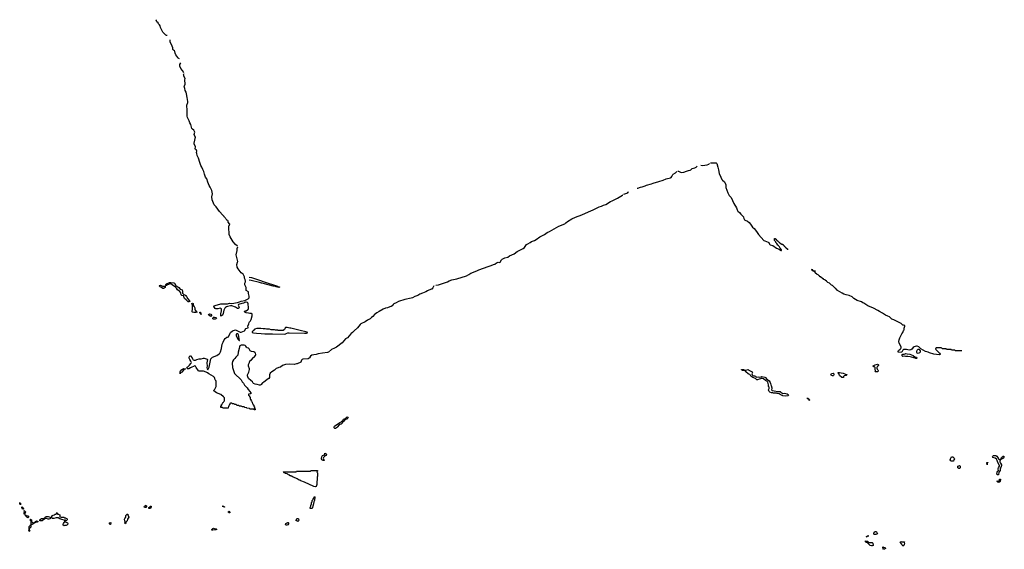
# Model space of a CAD drawing. Header units: inches. Extents: x 2547364 to 2752884, y 552026 to 708734.
# Tile 3 of 85: x 2598669 to 2625786, y 614062 to 628647. Entities that reach past the tile are written whole.
import ezdxf

# ---------------------------------------------------------------- set-up
doc = ezdxf.new("R2010")
doc.units = ezdxf.units.IN
doc.header["$MEASUREMENT"] = 0
for name, color, linetype in [('C5691', 7, 'Continuous'), ('C6601', 7, 'Continuous'), ('C6602', 7, 'Continuous'), ('C6611', 7, 'Continuous'), ('C6612', 7, 'Continuous'), ('C6621', 7, 'Continuous'), ('C6622', 7, 'Continuous')]:
    doc.layers.add(name, color=color, linetype=linetype)

msp = doc.modelspace()

# ---------------------------------------------------------------- linework, layer by layer
at = {"layer": 'C5691', "color": 6}
for points in [[(2598690, 615286), (2598682, 615302), (2598670, 615306), (2598669, 615351), (2598673, 615347), (2598673, 615333), (2598691, 615330)], [(2598770, 615166), (2598749, 615170), (2598730, 615206), (2598728, 615232), (2598750, 615225), (2598761, 615201), (2598771, 615190)], [(2598810, 615026), (2598789, 615031), (2598789, 615070), (2598798, 615090), (2598798, 615098), (2598789, 615110), (2598790, 615134), (2598798, 615118), (2598810, 615114), (2598830, 615094), (2598830, 615086), (2598812, 615050)], [(2599713, 615033), (2599727, 615033), (2599770, 615012), (2599771, 614970), (2599778, 614958), (2599810, 614943), (2599885, 614945), (2599911, 614931), (2599930, 614931), (2599941, 614921), (2599970, 614911), (2599976, 614890), (2599972, 614870), (2599950, 614848), (2599930, 614866), (2599918, 614862), (2599914, 614830), (2599918, 614818), (2599950, 614812), (2599985, 614790), (2599991, 614770), (2599991, 614750), (2599970, 614729), (2599950, 614722), (2599904, 614716), (2599890, 614708), (2599870, 614728), (2599869, 614750), (2599875, 614770), (2599896, 614804), (2599907, 614813), (2599908, 614850), (2599902, 614862), (2599890, 614862), (2599830, 614886), (2599770, 614899), (2599730, 614926), (2599710, 614933), (2599670, 614930), (2599610, 614909), (2599574, 614914), (2599562, 614922), (2599556, 614936), (2599555, 614970), (2599568, 614990), (2599590, 615002), (2599629, 615011), (2599650, 615032), (2599670, 615034), (2599686, 615050), (2599688, 615070), (2599692, 615072), (2599698, 615058), (2599710, 615054)], [(2598890, 614929), (2598864, 614950), (2598848, 614970), (2598846, 614986), (2598830, 614988), (2598827, 615013), (2598834, 615006), (2598834, 614994), (2598890, 614986), (2598910, 614971), (2598912, 614948), (2598905, 614935)], [(2599030, 614792), (2599050, 614798), (2599066, 614794), (2599082, 614798), (2599086, 614810), (2599102, 614818), (2599102, 614830), (2599130, 614842), (2599160, 614840), (2599174, 614830), (2599154, 614810), (2599093, 614807), (2599091, 614790), (2599071, 614789), (2599062, 614770), (2599010, 614748), (2598986, 614746), (2598989, 614829), (2598986, 614846), (2598969, 614850), (2598969, 614891), (2598974, 614890), (2598978, 614878), (2598990, 614874), (2598992, 614832), (2598998, 614818), (2599010, 614814)], [(2599471, 614889), (2599450, 614893), (2599410, 614914), (2599354, 614906), (2599350, 614888), (2599330, 614886), (2599290, 614849), (2599243, 614843), (2599226, 614850), (2599226, 614870), (2599238, 614890), (2599270, 614912), (2599346, 614914), (2599348, 614930), (2599362, 614938), (2599370, 614952), (2599383, 614957), (2599410, 614965), (2599450, 614964), (2599506, 614946), (2599522, 614930), (2599514, 614910), (2599501, 614899)], [(2598930, 614548), (2598922, 614570), (2598929, 614610), (2598929, 614690), (2598946, 614710), (2598966, 614714), (2598966, 614726), (2598970, 614734), (2598974, 614734), (2598971, 614669), (2598950, 614646), (2598938, 614642), (2598933, 614627), (2598932, 614610), (2598951, 614570)]]:
    msp.add_lwpolyline(points, close=True, dxfattribs=at)
at = {"layer": 'C6601', "color": 6}
for points in [[(2607793, 620000), (2607693, 619890), (2607644, 619856), (2607550, 619750), (2607395, 619630), (2607335, 619605), (2607259, 619561), (2607176, 619490), (2607150, 619481), (2607010, 619460), (2606890, 619448), (2606830, 619429), (2606770, 619421), (2606715, 619405), (2606678, 619382), (2606650, 619333), (2606637, 619323), (2606610, 619311), (2606470, 619294), (2606452, 619288), (2606434, 619270), (2606410, 619220), (2606310, 619169), (2606290, 619169), (2606230, 619155), (2606090, 619163), (2605990, 619150), (2605910, 619120), (2605850, 619078), (2605810, 619069), (2605790, 619058), (2605730, 619037), (2605684, 618996), (2605610, 618950), (2605570, 618909), (2605550, 618870), (2605548, 618790), (2605532, 618768), (2605482, 618738), (2605430, 618690), (2605390, 618668), (2605357, 618643), (2605323, 618597), (2605310, 618587), (2605290, 618581), (2605270, 618584), (2605210, 618602), (2605150, 618607), (2605110, 618624), (2605098, 618638), (2605079, 618678), (2605030, 618715), (2604972, 618770), (2604950, 618810), (2604940, 618840), (2604942, 618870), (2604982, 618938), (2605001, 619010), (2604999, 619030), (2604969, 619110), (2604968, 619150), (2604996, 619204), (2605010, 619250), (2605056, 619284), (2605110, 619342), (2605127, 619353), (2605161, 619399), (2605174, 619430), (2605165, 619465), (2605146, 619486), (2605121, 619501), (2605050, 619507), (2605030, 619517), (2605017, 619530), (2604985, 619585), (2604970, 619598), (2604930, 619610), (2604913, 619630), (2604900, 619660), (2604878, 619678), (2604850, 619683), (2604790, 619686), (2604770, 619686), (2604750, 619679), (2604735, 619665), (2604724, 619636), (2604717, 619590), (2604690, 619490), (2604679, 619410), (2604670, 619396), (2604623, 619357), (2604590, 619314), (2604557, 619283), (2604529, 619231), (2604523, 619190), (2604527, 619067), (2604550, 619015), (2604584, 618904), (2604770, 618730), (2604798, 618678), (2604830, 618642), (2604862, 618582), (2604930, 618509), (2604959, 618459), (2605007, 618410), (2605037, 618370), (2605032, 618348), (2605013, 618347), (2604974, 618330), (2604974, 618310), (2604978, 618298), (2604994, 618290), (2604998, 618258), (2605014, 618250), (2605014, 618210), (2605018, 618198), (2605033, 618193), (2605038, 618158), (2605054, 618150), (2605058, 618118), (2605073, 618113), (2605078, 618078), (2605094, 618070), (2605098, 618038), (2605113, 618033), (2605118, 617998), (2605134, 617990), (2605134, 617950), (2605138, 617938), (2605154, 617930), (2605154, 617910), (2605150, 617906), (2605130, 617906), (2605122, 617922), (2605110, 617926), (2605010, 617926), (2605002, 617942), (2604928, 617948), (2604922, 617962), (2604868, 617968), (2604850, 617986), (2604808, 617988), (2604770, 618006), (2604710, 618006), (2604702, 618022), (2604690, 618026), (2604650, 618026), (2604642, 618042), (2604630, 618046), (2604590, 618046), (2604582, 618062), (2604570, 618066), (2604530, 618066), (2604522, 618082), (2604510, 618086), (2604470, 618086), (2604458, 618082), (2604454, 618050), (2604438, 618042), (2604433, 618007), (2604418, 618002), (2604413, 617947), (2604270, 617946), (2604262, 617962), (2604250, 617966), (2604210, 617966), (2604210, 618010), (2604227, 618013), (2604230, 618052), (2604246, 618054), (2604250, 618091), (2604267, 618093), (2604270, 618112), (2604286, 618114), (2604290, 618134), (2604302, 618138), (2604309, 618151), (2604306, 618230), (2604282, 618262), (2604205, 618325), (2604090, 618370), (2604017, 618430), (2604023, 618450), (2604046, 618474), (2604064, 618510), (2604078, 618550), (2604083, 618590), (2604081, 618681), (2604069, 618709), (2604049, 618730), (2604047, 618770), (2604036, 618796), (2604002, 618822), (2603878, 618890), (2603840, 618920), (2603802, 618942), (2603730, 618968), (2603610, 618969), (2603593, 618973), (2603530, 619065), (2603510, 619109), (2603490, 619119), (2603376, 619064), (2603330, 619032), (2603288, 619030), (2603268, 619050), (2603290, 619081), (2603349, 619130), (2603385, 619175), (2603392, 619190), (2603396, 619210), (2603385, 619245), (2603350, 619290), (2603335, 619330), (2603335, 619350), (2603350, 619394), (2603370, 619394), (2603419, 619339), (2603425, 619310), (2603436, 619296), (2603450, 619283), (2603473, 619273), (2603510, 619271), (2603550, 619290), (2603610, 619308), (2603670, 619312), (2603730, 619328), (2603750, 619326), (2603830, 619300), (2603838, 619290), (2603824, 619196), (2603830, 619110), (2603826, 619066), (2603831, 619031), (2603850, 619005), (2603870, 619038), (2603884, 619076), (2603934, 619310), (2603948, 619330), (2603978, 619350), (2604100, 619400), (2604158, 619442), (2604177, 619463), (2604197, 619503), (2604227, 619590), (2604242, 619710), (2604250, 619730), (2604276, 619764), (2604304, 619830), (2604332, 619870), (2604370, 619900), (2604396, 619904), (2604422, 619918), (2604459, 620000)], [(2604649, 620000), (2604635, 619990), (2604627, 619973), (2604628, 619950), (2604677, 619850), (2604710, 619811), (2604726, 619814), (2604697, 619970), (2604690, 619990), (2604678, 619998), (2604656, 620000)], [(2605420, 620000), (2605633, 619993), (2605950, 619990), (2605985, 619995), (2605996, 620000)]]:
    msp.add_lwpolyline(points, dxfattribs=at)
for points in [[(2603090, 618890), (2603090, 618950), (2603110, 618996), (2603150, 619026), (2603190, 619041), (2603234, 619030), (2603202, 619018), (2603180, 619000), (2603130, 618937), (2603113, 618927), (2603110, 618918), (2603102, 618918), (2603091, 618909)], [(2607370, 617389), (2607346, 617390), (2607328, 617408), (2607329, 617430), (2607338, 617450), (2607490, 617551), (2607529, 617571), (2607536, 617584), (2607568, 617612), (2607590, 617642), (2607612, 617652), (2607628, 617652), (2607642, 617658), (2607658, 617690), (2607690, 617711), (2607704, 617704), (2607711, 617691), (2607710, 617669), (2607674, 617650), (2607633, 617647), (2607631, 617630), (2607618, 617622), (2607598, 617590), (2607518, 617510), (2607510, 617504), (2607490, 617502), (2607470, 617489), (2607411, 617429), (2607398, 617410)], [(2607081, 616701), (2607090, 616701), (2607105, 616690), (2607119, 616670), (2607111, 616650), (2607081, 616639), (2607059, 616621), (2607034, 616590), (2607031, 616570), (2607050, 616509), (2607030, 616509), (2606990, 616530), (2606983, 616550), (2606984, 616570), (2606990, 616610), (2606997, 616630), (2607010, 616643), (2607059, 616661), (2607069, 616690), (2607070, 616714)], [(2606810, 615778), (2606770, 615790), (2606510, 615909), (2606410, 615949), (2606390, 615964), (2606368, 615970), (2606310, 616002), (2606209, 616049), (2606189, 616049), (2606186, 616066), (2606150, 616069), (2606146, 616086), (2606110, 616089), (2606106, 616106), (2606069, 616109), (2606066, 616126), (2606048, 616128), (2606042, 616142), (2605990, 616148), (2605982, 616162), (2605948, 616168), (2605942, 616182), (2605926, 616190), (2605930, 616194), (2606270, 616194), (2606282, 616198), (2606290, 616214), (2606670, 616214), (2606682, 616218), (2606690, 616234), (2606870, 616234), (2606874, 616230), (2606872, 616210), (2606858, 616202), (2606854, 616190), (2606858, 616178), (2606871, 616170), (2606871, 616070), (2606865, 616055), (2606850, 615850), (2606830, 615790)], [(2606682, 615182), (2606669, 615189), (2606669, 615211), (2606688, 615250), (2606688, 615270), (2606708, 615310), (2606709, 615351), (2606727, 615373), (2606728, 615410), (2606747, 615433), (2606750, 615454), (2606762, 615458), (2606766, 615490), (2606782, 615498), (2606790, 615514), (2606794, 615510), (2606792, 615410), (2606772, 615370), (2606772, 615350), (2606764, 615336), (2606762, 615310), (2606752, 615290), (2606751, 615269), (2606744, 615256), (2606736, 615210), (2606723, 615190), (2606710, 615185)], [(2601570, 614766), (2601562, 614790), (2601569, 614810), (2601559, 614890), (2601564, 614910), (2601589, 614950), (2601589, 614990), (2601597, 615003), (2601630, 615031), (2601650, 615032), (2601651, 615010), (2601671, 614950), (2601639, 614890), (2601630, 614849), (2601595, 614805), (2601590, 614788)], [(2602130, 615209), (2602110, 615210), (2602101, 615230), (2602109, 615250), (2602130, 615271), (2602150, 615274), (2602160, 615260), (2602160, 615240), (2602145, 615215)], [(2602270, 615188), (2602228, 615190), (2602226, 615210), (2602250, 615234), (2602262, 615238), (2602270, 615254), (2602290, 615254), (2602291, 615230)], [(2604294, 615234), (2604306, 615234), (2604312, 615230), (2604310, 615226), (2604290, 615226), (2604282, 615242), (2604248, 615250), (2604291, 615251)], [(2604450, 615068), (2604426, 615070), (2604422, 615082), (2604410, 615086), (2604407, 615093), (2604422, 615098), (2604430, 615112), (2604434, 615110), (2604438, 615098), (2604454, 615090), (2604454, 615070)], [(2601150, 614748), (2601142, 614770), (2601146, 614790), (2601170, 614802), (2601192, 614790), (2601181, 614779), (2601170, 614748)], [(2606030, 614728), (2606006, 614730), (2605990, 614746), (2605990, 614754), (2606003, 614777), (2606015, 614785), (2606050, 614802), (2606060, 614800), (2606071, 614791), (2606070, 614768), (2606050, 614735)], [(2606330, 614829), (2606310, 614842), (2606286, 614850), (2606288, 614890), (2606310, 614912), (2606330, 614912), (2606345, 614905), (2606351, 614891), (2606355, 614870), (2606351, 614849)], [(2604070, 614595), (2604030, 614599), (2603990, 614590), (2603948, 614590), (2603962, 614598), (2603962, 614610), (2603975, 614630), (2603990, 614639), (2604010, 614641), (2604050, 614625), (2604082, 614622), (2604094, 614610)]]:
    msp.add_lwpolyline(points, close=True, dxfattribs=at)
at = {"layer": 'C6602', "color": 6}
for points in [[(2602730, 628212), (2602710, 628211), (2602690, 628222), (2602659, 628259), (2602610, 628306), (2602546, 628430), (2602534, 628474), (2602522, 628502), (2602496, 628530), (2602482, 628562), (2602450, 628586), (2602436, 628610), (2602430, 628630), (2602433, 628647)], [(2603070, 627568), (2603035, 627590), (2603026, 627610), (2602970, 627676), (2602950, 627729), (2602945, 627770), (2602930, 627790), (2602906, 627806), (2602890, 627830), (2602884, 627870), (2602847, 627967), (2602813, 628030), (2602809, 628091)], [(2603190, 627185), (2603150, 627250), (2603110, 627300), (2603078, 627370), (2603079, 627410), (2603110, 627461)], [(2604670, 622413), (2604610, 622459), (2604551, 622530), (2604465, 622670), (2604439, 622730), (2604425, 622930), (2604431, 622969), (2604447, 622990), (2604455, 623015), (2604449, 623030), (2604409, 623070), (2604407, 623107), (2604390, 623109), (2604384, 623124), (2604370, 623129), (2604366, 623146), (2604350, 623164), (2604341, 623181), (2604330, 623188), (2604323, 623203), (2604310, 623210), (2604303, 623223), (2604290, 623230), (2604284, 623244), (2604266, 623266), (2604170, 623369), (2604077, 623497), (2604043, 623530), (2604029, 623549), (2603969, 623691), (2603964, 623770), (2603978, 623850), (2603964, 623944), (2603918, 624038), (2603890, 624083), (2603850, 624170), (2603821, 624261), (2603790, 624315), (2603759, 624390), (2603744, 624464), (2603710, 624525), (2603685, 624585), (2603659, 624630), (2603628, 624710), (2603593, 624833), (2603553, 624910), (2603547, 624967), (2603535, 624990), (2603549, 625030), (2603539, 625050), (2603509, 625070), (2603504, 625090), (2603510, 625150), (2603478, 625230), (2603476, 625244), (2603510, 625410), (2603490, 625440), (2603475, 625485), (2603490, 625550), (2603485, 625570), (2603466, 625606), (2603430, 625631), (2603414, 625650), (2603379, 625759), (2603352, 625810), (2603340, 625860), (2603293, 625950), (2603283, 625990), (2603279, 626070), (2603282, 626150), (2603275, 626290), (2603295, 626365), (2603295, 626390), (2603285, 626505), (2603264, 626604), (2603250, 626650), (2603230, 626693), (2603220, 626750), (2603199, 626810), (2603204, 626830), (2603223, 626870), (2603217, 626990), (2603224, 627030), (2603192, 627090), (2603186, 627110), (2603184, 627130), (2603196, 627164)], [(2604459, 620000), (2604473, 620030), (2604530, 620076), (2604610, 620103), (2604690, 620073), (2604741, 620041), (2604750, 620038), (2604770, 620042), (2604860, 620080), (2604896, 620144), (2604958, 620162), (2604961, 620170), (2604955, 620210), (2604981, 620270), (2604988, 620310), (2604996, 620330), (2605023, 620357), (2605042, 620390), (2605069, 620490), (2605075, 620530), (2605069, 620549), (2605056, 620556), (2605010, 620555), (2604970, 620567), (2604910, 620570), (2604866, 620590), (2604861, 620610), (2604864, 620616), (2604889, 620630), (2604910, 620634), (2604944, 620656), (2604958, 620670), (2604968, 620690), (2604970, 620710), (2604959, 620819), (2604950, 620849), (2604939, 620859), (2604910, 620869), (2604890, 620867), (2604830, 620841), (2604785, 620835), (2604698, 620802), (2604682, 620790), (2604707, 620750), (2604711, 620710), (2604690, 620696), (2604670, 620698), (2604610, 620730), (2604508, 620768), (2604470, 620767), (2604390, 620750), (2604362, 620738), (2604339, 620721), (2604321, 620699), (2604292, 620650), (2604270, 620555), (2604250, 620510), (2604237, 620503), (2604230, 620489), (2604211, 620489), (2604210, 620486), (2604212, 620550), (2604230, 620630), (2604230, 620670), (2604223, 620683), (2604210, 620696), (2604190, 620701), (2604130, 620684), (2604070, 620683), (2604050, 620695), (2604030, 620725), (2604020, 620750), (2604028, 620770), (2604050, 620780), (2604210, 620826), (2604270, 620822), (2604390, 620825), (2604450, 620839), (2604510, 620833), (2604663, 620857), (2604725, 620875), (2604770, 620894), (2604870, 620918), (2604910, 620933), (2604960, 620960), (2604987, 620990), (2604985, 621035), (2604966, 621110), (2604970, 621150), (2604910, 621193), (2604903, 621210), (2604902, 621270), (2604868, 621350), (2604865, 621370), (2604870, 621390), (2604888, 621430), (2604888, 621450), (2604882, 621490), (2604870, 621510), (2604864, 621530), (2604860, 621570), (2604821, 621641), (2604770, 621678), (2604683, 621790), (2604662, 621830), (2604649, 621910), (2604671, 621969), (2604673, 621990), (2604633, 622170), (2604660, 622290), (2604656, 622350), (2604672, 622388)], [(2604990, 621556), (2605050, 621544), (2605330, 621452), (2605350, 621449), (2605370, 621439), (2605766, 621310), (2605766, 621306), (2605795, 621295), (2605826, 621290), (2605822, 621278), (2605810, 621274), (2605754, 621290), (2605754, 621294), (2605730, 621292), (2605686, 621306), (2605654, 621310), (2605410, 621371), (2605351, 621391), (2605330, 621391), (2605270, 621411), (2605048, 621468), (2604990, 621475)], [(2610000, 621224), (2609897, 621183), (2609853, 621150), (2609810, 621130), (2609762, 621118), (2609688, 621092), (2609630, 621055), (2609554, 621026), (2609490, 620986), (2609450, 620974), (2609277, 620943), (2609098, 620882), (2609041, 620850), (2608975, 620825), (2608953, 620807), (2608925, 620770), (2608895, 620750), (2608861, 620739), (2608799, 620710), (2608741, 620699), (2608682, 620678), (2608570, 620608), (2608505, 620575), (2608470, 620545), (2608436, 620524), (2608392, 620470), (2608354, 620446), (2608320, 620410), (2608285, 620395), (2608250, 620370), (2608180, 620330), (2608065, 620275), (2608045, 620255), (2608010, 620203), (2607970, 620160), (2607878, 620082), (2607830, 620029), (2607796, 620004), (2607793, 620000)], [(2604656, 620000), (2604650, 620001), (2604649, 620000)], [(2605996, 620000), (2606010, 620006), (2606050, 620022), (2606090, 620027), (2606510, 620013), (2606565, 620015), (2606606, 620030), (2606550, 620049), (2606390, 620089), (2606132, 620148), (2606109, 620149), (2606034, 620166), (2605990, 620166), (2605978, 620162), (2605973, 620127), (2605958, 620122), (2605953, 620107), (2605938, 620102), (2605930, 620086), (2605791, 620089), (2605778, 620098), (2605710, 620099), (2605686, 620106), (2605650, 620110), (2605590, 620110), (2605550, 620122), (2605470, 620125), (2605430, 620135), (2605370, 620135), (2605310, 620146), (2605270, 620141), (2605197, 620143), (2605138, 620122), (2605134, 620110), (2605118, 620102), (2605114, 620090), (2605090, 620066), (2605078, 620062), (2605074, 620050), (2605074, 620030), (2605110, 620023), (2605190, 620011), (2605323, 620003), (2605420, 620000)]]:
    msp.add_lwpolyline(points, dxfattribs=at)
for points in [[(2602655, 621305), (2602672, 621312), (2602677, 621297), (2602671, 621270), (2602650, 621254), (2602630, 621249), (2602610, 621249), (2602574, 621274), (2602538, 621290), (2602518, 621310), (2602518, 621318), (2602508, 621330), (2602550, 621333), (2602606, 621306)], [(2603330, 620877), (2603310, 620881), (2603249, 620930), (2603209, 620970), (2603197, 620990), (2603189, 621029), (2603180, 621040), (2603130, 621053), (2603113, 621070), (2603105, 621125), (2603080, 621160), (2603013, 621210), (2602989, 621250), (2602961, 621281), (2602870, 621349), (2602830, 621369), (2602810, 621369), (2602735, 621345), (2602708, 621328), (2602690, 621326), (2602690, 621351), (2602710, 621371), (2602790, 621411), (2602830, 621414), (2602910, 621399), (2602930, 621390), (2602971, 621331), (2603051, 621270), (2603090, 621226), (2603145, 621205), (2603154, 621174), (2603151, 621130), (2603155, 621115), (2603190, 621078), (2603214, 621070), (2603233, 621053), (2603252, 621050), (2603253, 621033), (2603265, 621025), (2603297, 620957), (2603336, 620916), (2603350, 620889)], [(2603461, 620581), (2603429, 620589), (2603420, 620600), (2603415, 620610), (2603429, 620671), (2603429, 620749), (2603424, 620790), (2603410, 620834), (2603430, 620842), (2603442, 620830), (2603450, 620814), (2603451, 620771), (2603456, 620756), (2603470, 620745), (2603491, 620711), (2603491, 620670), (2603497, 620650), (2603539, 620599), (2603554, 620590), (2603550, 620589), (2603518, 620582)], [(2603670, 620528), (2603662, 620542), (2603650, 620546), (2603647, 620567), (2603626, 620570), (2603628, 620590), (2603651, 620590), (2603652, 620572), (2603658, 620558), (2603671, 620550)], [(2603930, 620474), (2603910, 620483), (2603879, 620510), (2603870, 620532), (2603894, 620546), (2603930, 620536), (2603951, 620510), (2603950, 620488)], [(2604050, 620398), (2604010, 620400), (2603989, 620410), (2603989, 620431), (2603997, 620443), (2604010, 620451), (2604030, 620454), (2604067, 620447), (2604086, 620430), (2604077, 620410), (2604070, 620405)]]:
    msp.add_lwpolyline(points, close=True, dxfattribs=at)
at = {"layer": 'C6611', "color": 6}
msp.add_lwpolyline([(2618670, 618991), (2618732, 619010), (2618751, 618991), (2618842, 618950), (2618851, 618930), (2618831, 618890), (2618842, 618870), (2618862, 618850), (2618890, 618838), (2618910, 618842), (2618930, 618832), (2618938, 618818), (2618950, 618811), (2618970, 618806), (2619010, 618811), (2619050, 618801), (2619089, 618811), (2619110, 618821), (2619190, 618802), (2619210, 618792), (2619235, 618755), (2619310, 618702), (2619342, 618658), (2619351, 618630), (2619354, 618594), (2619366, 618570), (2619379, 618510), (2619381, 618490), (2619372, 618450), (2619390, 618432), (2619450, 618427), (2619550, 618407), (2619611, 618411), (2619632, 618390), (2619690, 618355), (2619730, 618364), (2619810, 618341), (2619830, 618326), (2619839, 618310), (2619835, 618290), (2619830, 618286), (2619750, 618283), (2619690, 618289), (2619610, 618321), (2619581, 618341), (2619550, 618353), (2619530, 618353), (2619510, 618361), (2619430, 618359), (2619409, 618369), (2619370, 618374), (2619330, 618394), (2619310, 618410), (2619299, 618430), (2619294, 618450), (2619309, 618490), (2619308, 618528), (2619295, 618550), (2619294, 618590), (2619286, 618626), (2619269, 618669), (2619249, 618689), (2619209, 618709), (2619158, 618758), (2619130, 618769), (2619090, 618765), (2619070, 618753), (2619030, 618749), (2618990, 618728), (2618970, 618728), (2618930, 618764), (2618858, 618790), (2618809, 618829), (2618795, 618850), (2618789, 618869), (2618779, 618879), (2618750, 618889), (2618728, 618890), (2618670, 618946), (2618660, 618960), (2618646, 618970), (2618642, 618982), (2618627, 618987), (2618569, 618989), (2618562, 619002), (2618547, 619007), (2618547, 619013), (2618610, 619011), (2618613, 618993), (2618631, 618991)], close=True, dxfattribs=at)
at = {"layer": 'C6612', "color": 6}
for points in [[(2616790, 624480), (2616816, 624476), (2616890, 624440), (2616958, 624450), (2617030, 624480), (2617087, 624490), (2617130, 624505), (2617150, 624515), (2617192, 624548), (2617262, 624570), (2617303, 624590), (2617327, 624610)], [(2617430, 624639), (2617470, 624633), (2617607, 624653), (2617650, 624670), (2617671, 624691)], [(2617690, 624706), (2617790, 624703), (2617810, 624709), (2617830, 624709), (2617850, 624701), (2617865, 624685), (2617897, 624590), (2617910, 624510), (2617936, 624410), (2617977, 624310), (2618010, 624244), (2618025, 624225), (2618079, 624179), (2618102, 624142), (2618115, 624095), (2618118, 624030), (2618170, 623883), (2618210, 623810), (2618267, 623747), (2618335, 623590), (2618414, 623470), (2618433, 623410), (2618450, 623372), (2618496, 623336), (2618531, 623290), (2618599, 623219), (2618607, 623207), (2618615, 623170), (2618630, 623138), (2618650, 623125), (2618717, 623097), (2618759, 623059), (2618796, 623016), (2618850, 622930), (2618896, 622896), (2618933, 622853), (2618979, 622790), (2619012, 622730), (2619161, 622570), (2619190, 622556), (2619284, 622524), (2619298, 622510), (2619319, 622470), (2619339, 622450), (2619410, 622427), (2619510, 622351), (2619586, 622326), (2619624, 622304), (2619630, 622289), (2619652, 622288), (2619651, 622311), (2619640, 622320), (2619624, 622344), (2619612, 622352), (2619591, 622391), (2619572, 622410), (2619565, 622425), (2619550, 622434), (2619524, 622484), (2619510, 622494), (2619505, 622505), (2619494, 622510), (2619493, 622533), (2619454, 622570), (2619454, 622610), (2619458, 622622), (2619470, 622626), (2619482, 622622), (2619487, 622607), (2619502, 622602), (2619507, 622587), (2619522, 622582), (2619527, 622567), (2619542, 622562), (2619546, 622550), (2619562, 622542), (2619570, 622526), (2619582, 622522), (2619586, 622510), (2619602, 622502), (2619610, 622486), (2619642, 622482), (2619650, 622466), (2619682, 622462), (2619687, 622447), (2619702, 622442), (2619707, 622427), (2619722, 622422), (2619727, 622407), (2619742, 622402), (2619747, 622387), (2619762, 622382), (2619767, 622367), (2619782, 622362), (2619787, 622347), (2619802, 622342), (2619807, 622327), (2619830, 622326)], [(2615670, 624004), (2615692, 624008), (2615762, 624038), (2615810, 624044), (2615895, 624070), (2615933, 624087), (2616071, 624130), (2616112, 624148), (2616271, 624190), (2616390, 624230), (2616470, 624262), (2616590, 624292), (2616610, 624305), (2616629, 624330), (2616656, 624384), (2616670, 624397), (2616734, 624430), (2616752, 624448), (2616766, 624470)], [(2610130, 621339), (2610199, 621350), (2610339, 621390), (2610450, 621430), (2610501, 621459), (2610570, 621487), (2610711, 621510), (2610970, 621590), (2611040, 621630), (2611093, 621667), (2611259, 621730), (2611317, 621763), (2611574, 621850), (2611650, 621881), (2611719, 621901), (2611750, 621915), (2611799, 621950), (2611830, 621964), (2611850, 621970), (2611875, 621965), (2611906, 621974), (2611941, 622030), (2611961, 622050), (2612030, 622087), (2612110, 622109), (2612157, 622143), (2612285, 622195), (2612374, 622266), (2612536, 622350), (2612570, 622378), (2612627, 622453), (2612663, 622477), (2612730, 622510), (2612764, 622536), (2612850, 622570), (2612889, 622590), (2612993, 622667), (2613120, 622730), (2613197, 622783), (2613259, 622810), (2613521, 622959), (2613679, 623030), (2613711, 623050), (2613753, 623087), (2613879, 623161), (2613972, 623208), (2614150, 623271), (2614330, 623359), (2614464, 623410), (2614630, 623498), (2614690, 623515), (2614750, 623543), (2614810, 623561), (2614941, 623639), (2614990, 623659), (2615130, 623730), (2615270, 623816), (2615284, 623830)], [(2615310, 623840), (2615390, 623873), (2615415, 623890), (2615421, 623899), (2615446, 623910)], [(2610074, 621314), (2610050, 621265), (2610017, 621230), (2610000, 621224)]]:
    msp.add_lwpolyline(points, dxfattribs=at)
at = {"layer": 'C6621', "color": 6}
msp.add_lwpolyline([(2624613, 619527), (2624430, 619526), (2624422, 619542), (2624410, 619546), (2624330, 619546), (2624322, 619562), (2624310, 619566), (2624190, 619566), (2624182, 619582), (2624170, 619586), (2624070, 619586), (2624062, 619602), (2624050, 619606), (2623910, 619606), (2623898, 619602), (2623894, 619570), (2623954, 619510), (2623965, 619505), (2623972, 619492), (2623985, 619485), (2623992, 619472), (2624005, 619465), (2624018, 619438), (2624032, 619430), (2624011, 619429), (2623990, 619419), (2623848, 619432), (2623730, 619470), (2623690, 619490), (2623617, 619510), (2623483, 619583), (2623430, 619636), (2623390, 619652), (2623370, 619654), (2623330, 619648), (2623302, 619638), (2623279, 619621), (2623238, 619570), (2623210, 619553), (2623168, 619548), (2623090, 619562), (2623010, 619569), (2622987, 619550), (2622965, 619495), (2622950, 619488), (2622870, 619486), (2622864, 619510), (2622870, 619535), (2622922, 619578), (2622933, 619590), (2622941, 619610), (2622941, 619630), (2622934, 619654), (2622890, 619737), (2622883, 619783), (2622890, 619831), (2622910, 619888), (2622950, 619975), (2622966, 620000)], dxfattribs=at)
for points in [[(2623350, 619318), (2623329, 619329), (2623290, 619333), (2623230, 619358), (2623190, 619360), (2623130, 619372), (2623070, 619372), (2623043, 619377), (2622989, 619369), (2622969, 619390), (2622969, 619411), (2622976, 619424), (2622988, 619432), (2623030, 619432), (2623053, 619447), (2623070, 619451), (2623110, 619443), (2623180, 619440), (2623280, 619400), (2623330, 619352), (2623370, 619351), (2623378, 619330), (2623370, 619318)], [(2623410, 619458), (2623390, 619466), (2623381, 619481), (2623380, 619510), (2623390, 619550), (2623410, 619570), (2623430, 619570), (2623442, 619562), (2623466, 619530), (2623465, 619495), (2623450, 619469)], [(2622230, 618946), (2622238, 618970), (2622229, 619031), (2622229, 619069), (2622210, 619088), (2622186, 619090), (2622182, 619102), (2622166, 619110), (2622190, 619114), (2622196, 619124), (2622230, 619146), (2622290, 619165), (2622314, 619150), (2622322, 619142), (2622325, 619130), (2622311, 619110), (2622298, 619102), (2622271, 619070), (2622271, 619050), (2622284, 619024), (2622305, 619005), (2622311, 618990), (2622311, 618969), (2622290, 618949)], [(2621050, 618837), (2621014, 618854), (2621009, 618870), (2621013, 618887), (2621030, 618906), (2621071, 618911), (2621085, 618905), (2621091, 618891), (2621091, 618870), (2621085, 618850), (2621070, 618839)], [(2621350, 618789), (2621308, 618790), (2621248, 618850), (2621238, 618870), (2621238, 618890), (2621223, 618903), (2621206, 618910), (2621206, 618930), (2621250, 618932), (2621290, 618918), (2621350, 618911), (2621394, 618890), (2621413, 618873), (2621450, 618872), (2621450, 618866), (2621438, 618862), (2621430, 618848), (2621378, 618842), (2621370, 618826), (2621358, 618822), (2621354, 618790)], [(2620430, 618168), (2620406, 618170), (2620402, 618182), (2620390, 618186), (2620386, 618206), (2620370, 618208), (2620370, 618234), (2620378, 618218), (2620390, 618214), (2620394, 618194), (2620410, 618192), (2620414, 618174), (2620434, 618170)], [(2624330, 616486), (2624316, 616496), (2624298, 616530), (2624302, 616550), (2624335, 616605), (2624350, 616611), (2624370, 616606), (2624391, 616591), (2624405, 616570), (2624412, 616550), (2624393, 616527), (2624390, 616488)], [(2625310, 616386), (2625309, 616450), (2625330, 616454), (2625330, 616446), (2625318, 616442), (2625313, 616427)], [(2625650, 616531), (2625686, 616534), (2625686, 616546), (2625699, 616561), (2625710, 616590), (2625750, 616626), (2625770, 616631), (2625786, 616610), (2625761, 616570), (2625710, 616542), (2625698, 616542), (2625688, 616528), (2625672, 616528), (2625672, 616512), (2625663, 616490), (2625663, 616470), (2625677, 616437), (2625711, 616390), (2625711, 616370), (2625690, 616318), (2625671, 616290), (2625671, 616230), (2625638, 616182), (2625630, 616109), (2625589, 616109), (2625588, 616128), (2625579, 616150), (2625589, 616190), (2625610, 616218), (2625628, 616230), (2625619, 616270), (2625621, 616290), (2625629, 616310), (2625658, 616350), (2625655, 616370), (2625616, 616436), (2625597, 616477), (2625589, 616510), (2625567, 616547), (2625530, 616573), (2625469, 616589), (2625459, 616610), (2625470, 616630), (2625490, 616641), (2625530, 616644), (2625550, 616641), (2625584, 616624), (2625603, 616603), (2625625, 616550)], [(2624550, 616290), (2624529, 616290), (2624509, 616310), (2624509, 616350), (2624530, 616365), (2624550, 616366), (2624571, 616350), (2624574, 616334), (2624570, 616310)], [(2625630, 615899), (2625610, 615909), (2625602, 615922), (2625589, 615930), (2625588, 615950), (2625610, 615942), (2625632, 615952), (2625648, 615952), (2625650, 615974), (2625658, 615990), (2625670, 615998), (2625682, 615990), (2625685, 615970), (2625672, 615950), (2625671, 615930), (2625658, 615922), (2625650, 615908)], [(2622209, 614469), (2622195, 614475), (2622189, 614490), (2622189, 614510), (2622199, 614530), (2622229, 614551), (2622250, 614551), (2622262, 614542), (2622285, 614510), (2622291, 614491), (2622270, 614475), (2622250, 614469)], [(2622130, 614156), (2622090, 614169), (2622010, 614246), (2621986, 614250), (2621982, 614262), (2621966, 614270), (2621967, 614293), (2622014, 614290), (2622053, 614253), (2622150, 614245), (2622167, 614227), (2622170, 614169), (2622150, 614157)], [(2621990, 614406), (2621986, 614410), (2622002, 614418), (2622010, 614434), (2622054, 614430), (2622018, 614422), (2622010, 614406)], [(2622990, 614147), (2622964, 614204), (2622926, 614246), (2622915, 614250), (2622930, 614271), (2622950, 614276), (2622970, 614271), (2623034, 614270), (2623032, 614250), (2623038, 614210), (2623032, 614192), (2623019, 614170)], [(2622470, 614062), (2622458, 614070), (2622444, 614090), (2622446, 614106), (2622430, 614109), (2622430, 614114), (2622442, 614118), (2622447, 614133), (2622454, 614130), (2622458, 614118), (2622494, 614110), (2622510, 614094), (2622510, 614088), (2622490, 614062)]]:
    msp.add_lwpolyline(points, close=True, dxfattribs=at)
at = {"layer": 'C6622', "color": 6}
msp.add_lwpolyline([(2622966, 620000), (2622987, 620033), (2623010, 620087), (2623027, 620110), (2623032, 620150), (2623049, 620209), (2623046, 620230), (2623010, 620232), (2622990, 620238), (2622970, 620250), (2622943, 620283), (2622870, 620314), (2622744, 620384), (2622690, 620404), (2622621, 620461), (2622582, 620482), (2622510, 620510), (2622428, 620568), (2622350, 620610), (2622303, 620643), (2622183, 620703), (2622030, 620770), (2621918, 620838), (2621890, 620850), (2621854, 620874), (2621730, 620918), (2621646, 620970), (2621596, 621016), (2621510, 621055), (2621429, 621070), (2621370, 621088), (2621320, 621120), (2621254, 621150), (2621189, 621190), (2621162, 621222), (2621149, 621230), (2621142, 621242), (2621129, 621250), (2621122, 621262), (2621108, 621270), (2621050, 621328), (2621030, 621338), (2620969, 621389), (2620928, 621410), (2620890, 621448), (2620848, 621470), (2620840, 621480), (2620816, 621496), (2620808, 621508), (2620788, 621510), (2620728, 621568), (2620708, 621570), (2620706, 621586), (2620686, 621590), (2620682, 621602), (2620666, 621610), (2620662, 621622), (2620628, 621630), (2620626, 621646), (2620606, 621650), (2620602, 621662), (2620590, 621666), (2620582, 621682), (2620570, 621686), (2620562, 621702), (2620546, 621710), (2620542, 621722), (2620510, 621726), (2620502, 621742), (2620486, 621750), (2620486, 621770), (2620493, 621773), (2620498, 621758), (2620513, 621753), (2620518, 621738), (2620530, 621734), (2620587, 621733)], dxfattribs=at)

doc.saveas('drawing.dxf')
